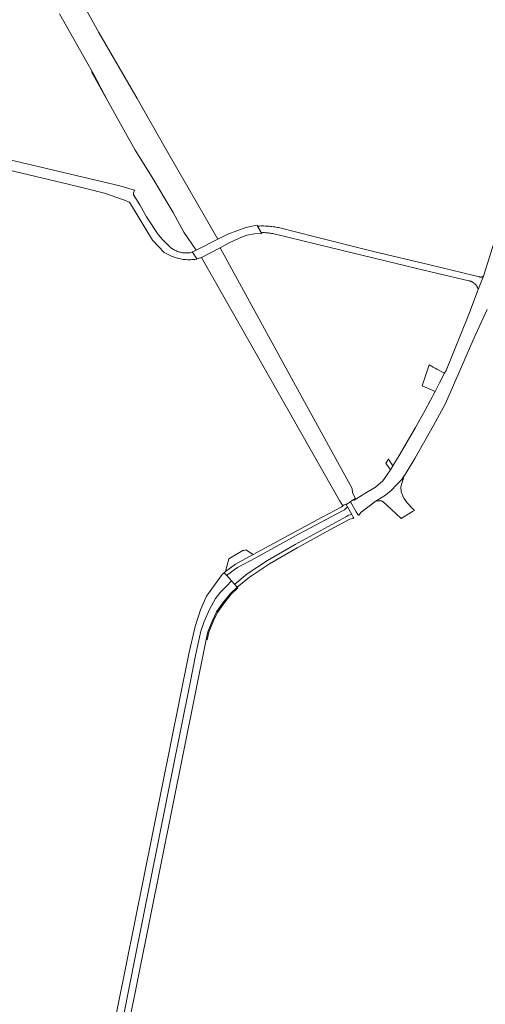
# Model space of a CAD drawing. Extents: x 146402 to 164798, y 455483 to 464134.
# Tile 112 of 256: x 157189 to 157350, y 458120 to 458462. Entities that reach past the tile are written whole.
import ezdxf

# ---------------------------------------------------------------- set-up
doc = ezdxf.new("R2010")
doc.units = 0
doc.header["$LTSCALE"] = 0.2
for name, color, linetype, lineweight in [('B-XX-VH-VERHARDING_ASFALT-GV', 252, 'CONTINUOUS', 18), ('B-XX-VH-VERHARDING_BETONSTRAATSTEEN-GV', 252, 'CONTINUOUS', 18), ('B-XX-VH-VERHARDING_GESLOTEN-GV', 252, 'CONTINUOUS', 18), ('B-XX-VH-VERHARDING_HALFVERHARDING-GV', 252, 'CONTINUOUS', 18)]:
    doc.layers.add(name, color=color, linetype=linetype, lineweight=lineweight)

msp = doc.modelspace()

# ---------------------------------------------------------------- linework, layer by layer
at = {"layer": 'B-XX-VH-VERHARDING_ASFALT-GV'}
for points in [[(157108.094, 458427.856), (157208.418, 458404.036), (157208.804, 458403.949), (157218.064, 458401.55), (157224.714, 458399.286), (157226.735, 458398.506), (157227.102, 458397.902), (157234.775, 458385.273), (157236.824, 458383.05), (157238.865, 458381.028), (157239.291, 458380.762), (157239.726, 458380.509), (157240.169, 458380.27), (157240.619, 458380.046), (157241.076, 458379.835), (157241.54, 458379.64), (157242.009, 458379.459), (157242.484, 458379.293), (157242.965, 458379.143), (157243.449, 458379.007), (157243.938, 458378.888), (157244.43, 458378.784), (157244.926, 458378.695), (157245.424, 458378.622), (157245.924, 458378.565), (157246.425, 458378.525), (157246.928, 458378.5), (157247.431, 458378.491), (157247.935, 458378.498), (157248.437, 458378.521), (157248.939, 458378.56), (157249.44, 458378.614), (157249.938, 458378.685), (157250.144, 458378.721), (157250.106, 458378.783), (157248.657, 458381.152), (157248.427, 458381.089), (157248.07, 458381.008), (157247.709, 458380.942), (157247.346, 458380.891), (157246.981, 458380.857), (157246.615, 458380.839), (157246.249, 458380.836), (157245.882, 458380.85), (157245.517, 458380.88), (157245.153, 458380.925), (157244.791, 458380.986), (157244.433, 458381.063), (157244.078, 458381.156), (157243.728, 458381.264), (157243.382, 458381.387), (157243.043, 458381.525), (157242.709, 458381.678), (157242.383, 458381.845), (157242.064, 458382.026), (157241.753, 458382.221), (157241.451, 458382.429), (157241.159, 458382.65), (157240.876, 458382.884), (157240.847, 458382.909), (157238.225, 458385.532), (157236.684, 458387.293), (157232.723, 458393.379), (157230.322, 458397.603), (157228.221, 458400.986), (157228.221, 458401.566), (157228.482, 458402.667), (157223.386, 458404.127), (157126.972, 458426.989)], [(157354.039, 458386.812), (157349.664, 458372.841), (157347.801, 458368.16), (157344.483, 458359.244), (157336.628, 458340.076), (157336.1, 458339.054), (157334.369, 458335.7), (157332.835, 458332.76), (157329.441, 458326.254), (157326.06, 458320.191), (157320.737, 458311.101), (157318.22, 458306.991), (157317.362, 458305.589), (157316.036, 458303.654), (157314.659, 458301.72), (157312.128, 458299.55), (157308.494, 458297.295), (157304.806, 458295.043), (157304.095, 458294.922), (157303.464, 458294.522), (157303.526, 458294.413), (157305.474, 458290.965), (157305.979, 458290.07), (157306.113, 458289.833), (157306.394, 458289.84), (157307.157, 458290.819), (157309.479, 458292.549), (157312.422, 458294.742), (157312.619, 458294.889), (157315.597, 458296.803), (157317.571, 458298.379), (157319.6, 458300.455), (157321.274, 458302.185), (157322.102, 458303.466), (157322.397, 458303.923), (157325.773, 458309.534), (157332.278, 458320.962), (157336.431, 458328.566), (157346.797, 458352.207), (157350.854, 458361.201)], [(157215.205, 458067.923), (157228.646, 458135.847), (157241.367, 458199.451), (157247.847, 458231.613), (157249.647, 458241.094), (157251.567, 458249.494), (157252.647, 458252.854), (157254.567, 458257.055), (157256.607, 458260.895), (157258.288, 458262.935), (157260.448, 458265.215), (157262.203, 458266.971), (157260.511, 458268.844), (157259.606, 458269.846), (157258.907, 458269.212), (157256.499, 458265.871), (157253.49, 458261.727), (157251.42, 458256.964), (157249.599, 458251.188), (157247.328, 458241.648), (157200.511, 458009.139)], [(157206.496, 458013.725), (157253.363, 458246.658), (157253.956, 458249.343), (157255.613, 458253.298), (157257.013, 458256.241), (157259.167, 458259.437), (157261.827, 458262.621), (157264.136, 458264.831), (157263.235, 458265.828), (157262.203, 458266.971), (157260.448, 458265.215), (157258.288, 458262.935), (157256.607, 458260.895), (157254.567, 458257.055), (157252.647, 458252.854), (157251.567, 458249.494), (157249.647, 458241.094), (157247.847, 458231.613), (157241.367, 458199.451), (157228.646, 458135.847), (157215.205, 458067.923)]]:
    msp.add_lwpolyline(points, dxfattribs=at)
for points in [[(157260.066, 458270.264), (157259.606, 458269.846), (157260.511, 458268.844), (157260.924, 458269.22), (157264.255, 458271.691), (157270.368, 458274.917), (157285.452, 458283.169), (157300.914, 458291.444), (157301.425, 458291.717), (157302.286, 458292.545), (157302.43, 458292.683), (157301.922, 458293.565), (157301.893, 458293.615), (157301.272, 458293.443), (157300.822, 458293.01), (157300.624, 458292.82), (157300.27, 458292.631), (157293.627, 458289.076), (157284.813, 458284.358), (157269.731, 458276.107), (157263.534, 458272.837)], [(157303.959, 458290.027), (157302.43, 458292.683), (157302.286, 458292.545), (157301.425, 458291.717), (157300.914, 458291.444), (157285.452, 458283.169), (157270.368, 458274.917), (157264.255, 458271.691), (157260.924, 458269.22), (157260.511, 458268.844), (157262.203, 458266.971), (157263.235, 458265.828), (157263.287, 458265.881), (157267.659, 458269.413), (157274.614, 458274.107), (157284.29, 458279.604), (157302.063, 458289.377), (157302.752, 458289.757)], [(157263.287, 458265.881), (157263.235, 458265.828), (157264.136, 458264.831), (157268.462, 458268.327), (157275.326, 458272.959), (157284.949, 458278.426), (157296.313, 458284.675), (157302.742, 458288.21), (157303.234, 458288.481), (157304.284, 458288.715), (157304.599, 458288.916), (157304.451, 458289.173), (157303.959, 458290.027), (157302.752, 458289.757), (157302.063, 458289.377), (157284.29, 458279.604), (157274.614, 458274.107), (157267.659, 458269.413)]]:
    msp.add_lwpolyline(points, close=True, dxfattribs=at)
at = {"layer": 'B-XX-VH-VERHARDING_BETONSTRAATSTEEN-GV'}
for points in [[(157273.415, 458390.202), (157272.945, 458390.208), (157272.474, 458390.206), (157272.004, 458390.196), (157271.534, 458390.178), (157271.233, 458390.162), (157272.503, 458387.949), (157272.782, 458387.946), (157273.199, 458387.934), (157273.615, 458387.914), (157274.031, 458387.885), (157274.446, 458387.849), (157274.861, 458387.805), (157275.275, 458387.753), (157275.687, 458387.693), (157276.098, 458387.625), (157276.508, 458387.549), (157276.917, 458387.466), (157277.323, 458387.374), (157277.499, 458387.332), (157300.261, 458381.784), (157326.464, 458375.391), (157344.506, 458371.201), (157344.58, 458371.187), (157344.653, 458371.171), (157344.726, 458371.154), (157344.799, 458371.136), (157344.871, 458371.116), (157344.943, 458371.095), (157345.014, 458371.073), (157345.086, 458371.05), (157345.122, 458371.038), (157345.157, 458371.026), (157345.227, 458371), (157345.297, 458370.973), (157345.366, 458370.944), (157345.435, 458370.915), (157345.503, 458370.884), (157345.571, 458370.852), (157345.638, 458370.819), (157345.705, 458370.785), (157345.719, 458370.777), (157345.77, 458370.75), (157345.834, 458370.714), (157345.897, 458370.677), (157345.96, 458370.639), (157346.022, 458370.599), (157346.089, 458370.555), (157346.144, 458370.517), (157346.204, 458370.475), (157346.263, 458370.431), (157346.322, 458370.387), (157346.379, 458370.341), (157346.447, 458370.286), (157346.585, 458370.165), (157346.717, 458370.038), (157346.844, 458369.905), (157346.964, 458369.767), (157347.079, 458369.624), (157347.187, 458369.476), (157347.289, 458369.324), (157347.384, 458369.167), (157347.472, 458369.006), (157347.553, 458368.841), (157347.627, 458368.674), (157347.693, 458368.503), (157347.752, 458368.329), (157347.801, 458368.16), (157349.664, 458372.841), (157349.579, 458372.771), (157349.489, 458372.707), (157349.395, 458372.65), (157349.297, 458372.6), (157349.195, 458372.557), (157349.091, 458372.522), (157348.984, 458372.494), (157348.876, 458372.474), (157348.766, 458372.462), (157348.656, 458372.458), (157348.546, 458372.462), (157348.436, 458372.474), (157348.328, 458372.494), (157348.221, 458372.521), (157348.117, 458372.557), (157348.108, 458372.56), (157347.157, 458372.793), (157346.33, 458372.995), (157331.038, 458376.734), (157311.47, 458381.39), (157291.208, 458386.456), (157278.481, 458389.623), (157278.085, 458389.703), (157277.623, 458389.788), (157277.159, 458389.866), (157276.694, 458389.936), (157276.228, 458389.998), (157275.761, 458390.052), (157275.293, 458390.098), (157274.824, 458390.136), (157274.355, 458390.166), (157273.885, 458390.188)], [(157332.203, 458341.192), (157330.794, 458341.953), (157328.31, 458334.749), (157332.835, 458332.76), (157334.369, 458335.7), (157336.1, 458339.054), (157333.428, 458340.524), (157332.882, 458340.825)], [(157318.22, 458306.991), (157316.678, 458309.244), (157315.764, 458307.924), (157317.362, 458305.589)], [(157320.907, 458299.704), (157322.102, 458303.466), (157321.274, 458302.185), (157319.6, 458300.455), (157317.571, 458298.379), (157315.597, 458296.803), (157312.619, 458294.889), (157312.422, 458294.742), (157314.261, 458294.742), (157314.802, 458294.482), (157317.63, 458291.87), (157321.113, 458288.653), (157324.978, 458291.075), (157325.656, 458291.472), (157324.989, 458292.158), (157323.108, 458294.14), (157322.007, 458295.701), (157321.047, 458297.923)], [(157269.731, 458276.107), (157267.129, 458277.731), (157266.454, 458277.51), (157266.149, 458277.598), (157261.235, 458274.643), (157260.066, 458270.264), (157263.534, 458272.837)], [(157264.406, 458264.536), (157264.136, 458264.831), (157261.827, 458262.621), (157259.167, 458259.437), (157257.013, 458256.241), (157255.613, 458253.298), (157253.956, 458249.343), (157253.363, 458246.658), (157253.749, 458246.551), (157254.339, 458249.222), (157255.981, 458253.141), (157257.359, 458256.038), (157259.492, 458259.202), (157262.116, 458262.344)]]:
    msp.add_lwpolyline(points, close=True, dxfattribs=at)
at = {"layer": 'B-XX-VH-VERHARDING_GESLOTEN-GV'}
msp.add_lwpolyline([(157248.574, 458381.288), (157248.657, 458381.152), (157250.106, 458378.783), (157250.612, 458378.942), (157251.749, 458379.299), (157258.257, 458382.589), (157261.392, 458384.331), (157264.812, 458386.01), (157267.444, 458387.015), (157270.158, 458387.474), (157272.673, 458387.652), (157272.503, 458387.949), (157271.233, 458390.162), (157271.079, 458390.431), (157267.205, 458389.699), (157260.902, 458387.35), (157257.44, 458385.611), (157249.918, 458381.795), (157249.214, 458381.438)], close=True, dxfattribs=at)
at = {"layer": 'B-XX-VH-VERHARDING_HALFVERHARDING-GV'}
msp.add_lwpolyline([(157202.495, 458463.844), (157214.377, 458442.782), (157219.186, 458433.752), (157213.606, 458443.775), (157228.757, 458416.557), (157234.214, 458407.803), (157241.953, 458394.921), (157245.579, 458388.015), (157249.918, 458381.795), (157257.44, 458385.611), (157239.634, 458416.566), (157229.489, 458434.406), (157216.12, 458457.327), (157194.628, 458496.279)], dxfattribs=at)
msp.add_lwpolyline([(157305.237, 458295.646), (157305.237, 458295.647), (157304.149, 458297.569), (157304.052, 458299.121), (157284.338, 458334.78), (157258.257, 458382.589), (157251.749, 458379.299), (157299.713, 458294.961), (157300.822, 458293.01), (157301.272, 458293.443), (157301.893, 458293.615), (157301.922, 458293.565), (157303.526, 458294.413), (157303.464, 458294.522), (157304.095, 458294.922)], close=True, dxfattribs=at)

doc.saveas('drawing.dxf')
